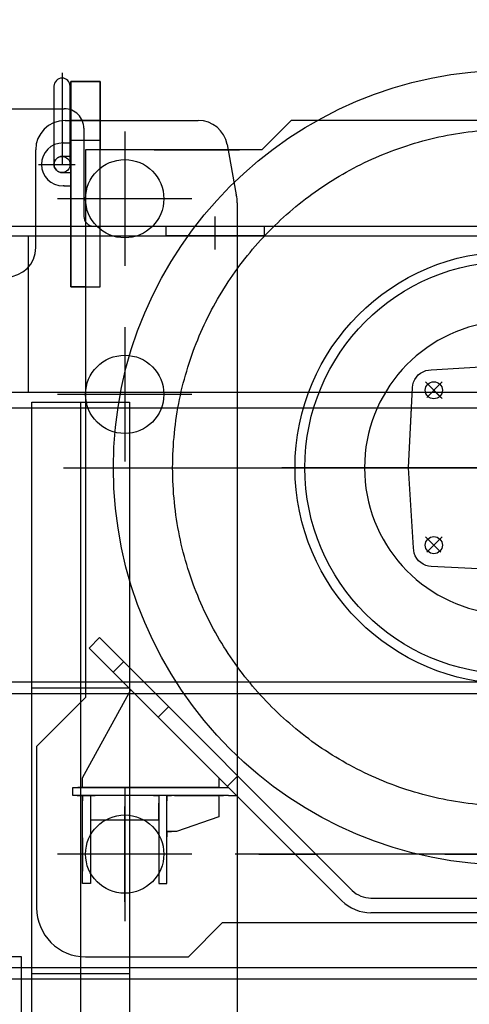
# Model space of a CAD drawing. Extents: x 12936 to 154086, y 9945 to 78013.
# Tile 50 of 64: x 145896 to 146355, y 14310 to 15317. Entities that reach past the tile are written whole.
import ezdxf

# ---------------------------------------------------------------- set-up
doc = ezdxf.new("R2010")
doc.units = 0
doc.header["$LTSCALE"] = 100
doc.header["$MEASUREMENT"] = 0
doc.linetypes.add('CENTER', pattern=[50.5, 30, -9, 2.5, -9])
doc.layers.get('0').update_dxf_attribs({"linetype": 'CONTINUOUS'})
doc.layers.add('16', color=7, linetype='CONTINUOUS')

# ---------------------------------------------------------------- blocks, each defined once
blk = doc.blocks.new('*G159159')
at = {"layer": '16', "color": 7, "linetype": 'CONTINUOUS'}
for p, q in [((145942.069129, 15213.919352), (146078.126629, 15213.919352)), ((146107.651129, 15189.254852), (146116.945129, 15137.830352)), ((145912.067629, 15083.923352), (145912.067629, 15183.926852)), ((146118.016129, 15129.874352), (146118.016129, 13983.926852))]:
    blk.add_line(p, q, dxfattribs=at)
at = {"layer": '16', "color": 7, "linetype": 'CENTER'}
for p, q in [((146003.015629, 15202.567352), (146003.015629, 15065.282852)), ((146071.663129, 15133.928852), (145934.369629, 15133.928852)), ((146003.015629, 15002.578352), (146003.015629, 14865.295352)), ((146071.672129, 14933.923352), (145934.387629, 14933.923352)), ((146003.006629, 14532.583352), (146003.006629, 14395.291352)), ((146071.663129, 14463.928352), (145934.369629, 14463.928352))]:
    blk.add_line(p, q, dxfattribs=at)
at = {"layer": '16', "color": 7, "linetype": 'CONTINUOUS'}
for centre in [(146003.015629, 15133.928852), (146003.015629, 14933.923352), (146003.006629, 14463.928352)]:
    blk.add_circle(centre, 39.99939, dxfattribs=at)
for centre, radius, start, end in [((145942.069129, 15183.908852), 30.010986, 90, 179.96503), ((146078.135629, 15183.935852), 29.992062, 10.21364, 90.01544), ((146087.932129, 15129.874352), 30.084228, 0, 15.33464), ((145882.066129, 15083.923352), 30.001832, -90, 0)]:
    blk.add_arc(centre, radius, start, end, dxfattribs=at)
blk = doc.blocks.new('*G167167')
at = {"layer": '16', "color": 7, "linetype": 'CONTINUOUS'}
for p, q in [((145897.574629, 14358.917852), (145435.004629, 14358.917852)), ((145897.574629, 14208.917852), (145897.574629, 14358.917852))]:
    blk.add_line(p, q, dxfattribs=at)
blk = doc.blocks.new('*G158158')
at = {"color": 7, "linetype": 'CONTINUOUS'}
for name in ['*G159159', '*G167167']:
    blk.add_blockref(name, (0, 0), dxfattribs=at)
blk = doc.blocks.new('*G157157')
at = {"color": 7, "linetype": 'CONTINUOUS'}
blk.add_blockref('*G158158', (0, 0), dxfattribs=at)
blk = doc.blocks.new('*G191191')
at = {"layer": '16', "color": 7, "linetype": 'CONTINUOUS'}
blk.add_line((147718.082629, 14335.919852), (145551.679129, 14335.919852), dxfattribs=at)
blk = doc.blocks.new('*G193193')
at = {"layer": '16', "color": 7, "linetype": 'CONTINUOUS'}
for p, q in [((145908.049129, 14341.916852), (146008.051129, 14341.916852)), ((145908.049129, 14049.917852), (145908.049129, 14341.916852)), ((146008.051129, 14341.916852), (146008.051129, 14049.917852))]:
    blk.add_line(p, q, dxfattribs=at)
at = {"layer": '16', "color": 7, "linetype": 'CENTER'}
blk.add_line((145958.054629, 14049.917852), (145958.054629, 14341.916852), dxfattribs=at)
blk = doc.blocks.new('*G190190')
at = {"color": 7, "linetype": 'CONTINUOUS'}
for name in ['*G191191', '*G193193']:
    blk.add_blockref(name, (0, 0), dxfattribs=at)
blk = doc.blocks.new('*G195195')
at = {"layer": '16', "color": 7, "linetype": 'CONTINUOUS'}
blk.add_line((145908.049129, 14341.916852), (146008.051129, 14341.916852), dxfattribs=at)
blk = doc.blocks.new('*G194194')
at = {"color": 7, "linetype": 'CONTINUOUS'}
blk.add_blockref('*G195195', (0, 0), dxfattribs=at)
blk = doc.blocks.new('*G189189')
at = {"color": 7, "linetype": 'CONTINUOUS'}
for name in ['*G190190', '*G194194']:
    blk.add_blockref(name, (0, 0), dxfattribs=at)
blk = doc.blocks.new('*G198198')
at = {"layer": '16', "color": 7, "linetype": 'CONTINUOUS'}
for p, q in [((147718.082629, 14627.909852), (145551.679129, 14627.909852)), ((145551.679129, 14347.913852), (147718.082629, 14347.913852))]:
    blk.add_line(p, q, dxfattribs=at)
blk = doc.blocks.new('*G200200')
at = {"layer": '16', "color": 7, "linetype": 'CONTINUOUS'}
for p, q in [((145908.049129, 14633.906852), (146008.051129, 14633.906852)), ((145908.049129, 14341.907852), (145908.049129, 14633.906852)), ((146008.051129, 14633.906852), (146008.051129, 14341.907852))]:
    blk.add_line(p, q, dxfattribs=at)
at = {"layer": '16', "color": 7, "linetype": 'CENTER'}
blk.add_line((145958.054629, 14341.907852), (145958.054629, 14633.906852), dxfattribs=at)
blk = doc.blocks.new('*G197197')
at = {"color": 7, "linetype": 'CONTINUOUS'}
for name in ['*G198198', '*G200200']:
    blk.add_blockref(name, (0, 0), dxfattribs=at)
blk = doc.blocks.new('*G202202')
at = {"layer": '16', "color": 7, "linetype": 'CONTINUOUS'}
blk.add_line((145908.049129, 14633.906852), (146008.051129, 14633.906852), dxfattribs=at)
blk = doc.blocks.new('*G201201')
at = {"color": 7, "linetype": 'CONTINUOUS'}
blk.add_blockref('*G202202', (0, 0), dxfattribs=at)
blk = doc.blocks.new('*G196196')
at = {"layer": '16', "color": 7, "linetype": 'CONTINUOUS'}
blk.add_line((145908.049129, 14341.907852), (146008.051129, 14341.907852), dxfattribs=at)
at = {"color": 7, "linetype": 'CONTINUOUS'}
for name in ['*G197197', '*G201201']:
    blk.add_blockref(name, (0, 0), dxfattribs=at)
blk = doc.blocks.new('*G205205')
at = {"layer": '16', "color": 7, "linetype": 'CONTINUOUS'}
for p, q in [((147718.082629, 14919.899852), (145551.679129, 14919.899852)), ((145551.679129, 14639.903852), (147718.082629, 14639.903852))]:
    blk.add_line(p, q, dxfattribs=at)
blk = doc.blocks.new('*G207207')
at = {"layer": '16', "color": 7, "linetype": 'CONTINUOUS'}
for p, q in [((145908.049129, 14925.896852), (146008.051129, 14925.896852)), ((145908.049129, 14633.897852), (145908.049129, 14925.896852)), ((146008.051129, 14925.896852), (146008.051129, 14633.897852))]:
    blk.add_line(p, q, dxfattribs=at)
at = {"layer": '16', "color": 7, "linetype": 'CENTER'}
blk.add_line((145958.054629, 14633.897852), (145958.054629, 14925.896852), dxfattribs=at)
blk = doc.blocks.new('*G204204')
at = {"color": 7, "linetype": 'CONTINUOUS'}
for name in ['*G205205', '*G207207']:
    blk.add_blockref(name, (0, 0), dxfattribs=at)
blk = doc.blocks.new('*G209209')
at = {"layer": '16', "color": 7, "linetype": 'CONTINUOUS'}
blk.add_line((145908.049129, 14925.896852), (146008.051129, 14925.896852), dxfattribs=at)
blk = doc.blocks.new('*G208208')
at = {"color": 7, "linetype": 'CONTINUOUS'}
blk.add_blockref('*G209209', (0, 0), dxfattribs=at)
blk = doc.blocks.new('*G203203')
at = {"layer": '16', "color": 7, "linetype": 'CONTINUOUS'}
blk.add_line((145908.049129, 14633.897852), (146008.051129, 14633.897852), dxfattribs=at)
at = {"color": 7, "linetype": 'CONTINUOUS'}
for name in ['*G204204', '*G208208']:
    blk.add_blockref(name, (0, 0), dxfattribs=at)
blk = doc.blocks.new('*G213213')
at = {"layer": '16', "color": 7, "linetype": 'CONTINUOUS'}
for p, q in [((145447.813129, 15095.900852), (147927.161629, 15095.900852)), ((147927.161629, 14935.903352), (145447.813129, 14935.903352))]:
    blk.add_line(p, q, dxfattribs=at)
at = {"layer": '16', "color": 7, "linetype": 'CENTER'}
blk.add_line((145904.798629, 14935.903352), (145904.798629, 15095.900852), dxfattribs=at)
blk = doc.blocks.new('*G214214')
at = {"layer": '16', "color": 7, "linetype": 'CONTINUOUS'}
for p, q in [((146095.375129, 15081.856352), (146095.375129, 15115.895852)), ((146045.378629, 15095.900852), (146045.378629, 15105.898352)), ((146045.378629, 15105.898352), (146145.380629, 15105.898352)), ((146145.380629, 15105.898352), (146145.380629, 15095.900852)), ((146145.380629, 15095.900852), (146045.378629, 15095.900852))]:
    blk.add_line(p, q, dxfattribs=at)
blk = doc.blocks.new('*G211211')
at = {"color": 7, "linetype": 'CONTINUOUS'}
for name in ['*G213213', '*G214214']:
    blk.add_blockref(name, (0, 0), dxfattribs=at)
blk = doc.blocks.new('*G210210')
at = {"color": 7, "linetype": 'CONTINUOUS'}
blk.add_blockref('*G211211', (0, 0), dxfattribs=at)
blk = doc.blocks.new('*G247247')
at = {"layer": '16', "color": 7, "linetype": 'CONTINUOUS'}
for p, q in [((145372.043629, 15225.896852), (145941.263629, 15225.896852)), ((145961.258629, 15205.910852), (145961.258629, 15115.906352)), ((145406.733978, 15105.898352), (146905.315129, 15105.898352))]:
    blk.add_line(p, q, dxfattribs=at)
for centre, radius, start, end in [((145941.274129, 15205.910852), 19.985962, 0, 90.02625), ((145971.257629, 15115.906352), 9.997559, 180, -90)]:
    blk.add_arc(centre, radius, start, end, dxfattribs=at)
blk = doc.blocks.new('*G243243')
at = {"color": 7, "linetype": 'CONTINUOUS'}
blk.add_blockref('*G247247', (0, 0), dxfattribs=at)
blk = doc.blocks.new('*G240240')
at = {"color": 7, "linetype": 'CONTINUOUS'}
blk.add_blockref('*G243243', (0, 0), dxfattribs=at)
blk = doc.blocks.new('*G250250')
at = {"layer": '16', "color": 7, "linetype": 'CENTER'}
for p, q in [((146330.033629, 14463.947852), (146390.027629, 14463.947852)), ((146390.027629, 14463.947852), (146330.033629, 14463.947852))]:
    blk.add_line(p, q, dxfattribs=at)
at = {"layer": '16', "color": 7, "linetype": 'CONTINUOUS'}
blk.add_line((146381.212129, 14403.943352), (146338.850629, 14403.943352), dxfattribs=at)
blk = doc.blocks.new('*G251251')
at = {"layer": '16', "color": 7, "linetype": 'CENTER'}
for p, q in [((146140.034629, 14463.947852), (146200.028629, 14463.947852)), ((146200.028629, 14463.947852), (146140.034629, 14463.947852))]:
    blk.add_line(p, q, dxfattribs=at)
blk = doc.blocks.new('*G252252')
at = {"layer": '16', "color": 7, "linetype": 'CENTER'}
blk.add_line((146669.987629, 14463.947852), (146115.928129, 14463.947852), dxfattribs=at)
blk = doc.blocks.new('*G249249')
at = {"color": 7, "linetype": 'CONTINUOUS'}
for name in ['*G252252', '*G251251', '*G250250']:
    blk.add_blockref(name, (0, 0), dxfattribs=at)
blk = doc.blocks.new('*G254254')
at = {"layer": '16', "color": 7, "linetype": 'CONTINUOUS'}
for p, q in [((145960.004629, 14541.931352), (146009.204629, 14631.928352)), ((145960.004629, 14531.924852), (145960.004629, 14541.931352)), ((146099.201629, 14541.931352), (146099.201629, 14531.924852)), ((146099.201629, 14531.924852), (145960.004629, 14531.924852))]:
    blk.add_line(p, q, dxfattribs=at)
blk = doc.blocks.new('*G256256')
at = {"layer": '16', "color": 7, "linetype": 'CONTINUOUS'}
for p, q in [((146100.382129, 14523.932852), (146102.626129, 14523.932852)), ((146101.801129, 14523.932852), (146103.331129, 14523.932852)), ((146103.211129, 14523.932852), (146104.036129, 14523.932852))]:
    blk.add_line(p, q, dxfattribs=at)
blk = doc.blocks.new('*G255255')
at = {"layer": '16', "color": 7, "linetype": 'CONTINUOUS'}
for p, q in [((146099.201629, 14523.932852), (146099.201629, 14518.274852)), ((146104.859629, 14523.932852), (146099.201629, 14523.932852))]:
    blk.add_line(p, q, dxfattribs=at)
at = {"color": 7, "linetype": 'CONTINUOUS'}
blk.add_blockref('*G256256', (0, 0), dxfattribs=at)
blk = doc.blocks.new('*G257257')
at = {"layer": '16', "color": 7, "linetype": 'CONTINUOUS'}
for p, q in [((145968.007129, 14515.930352), (145968.007129, 14498.929352)), ((146030.006629, 14523.932852), (145976.008129, 14523.932852)), ((146038.007629, 14498.929352), (146038.007629, 14515.930352)), ((145968.007129, 14498.929352), (146038.007629, 14498.929352))]:
    blk.add_line(p, q, dxfattribs=at)
blk = doc.blocks.new('*G259259')
at = {"layer": '16', "color": 7, "linetype": 'CONTINUOUS'}
for p, q in [((146113.529629, 14523.932852), (146115.370129, 14523.932852)), ((146114.948629, 14523.932852), (146116.075129, 14523.932852)), ((146116.358629, 14523.932852), (146116.780129, 14523.932852))]:
    blk.add_line(p, q, dxfattribs=at)
blk = doc.blocks.new('*G258258')
at = {"layer": '16', "color": 7, "linetype": 'CONTINUOUS'}
blk.add_line((146109.199129, 14523.932852), (146117.201629, 14523.932852), dxfattribs=at)
at = {"color": 7, "linetype": 'CONTINUOUS'}
blk.add_blockref('*G259259', (0, 0), dxfattribs=at)
blk = doc.blocks.new('*G260260')
at = {"layer": '16', "color": 7, "linetype": 'CONTINUOUS'}
for p, q in [((145950.007129, 14531.924852), (146109.199129, 14531.924852)), ((145950.007129, 14523.932852), (145950.007129, 14531.924852)), ((146109.199129, 14523.932852), (145950.007129, 14523.932852))]:
    blk.add_line(p, q, dxfattribs=at)
blk = doc.blocks.new('*G262262')
at = {"layer": '16', "color": 7, "linetype": 'CONTINUOUS'}
for p, q in [((146047.190629, 14487.100352), (146049.424129, 14487.100352)), ((146048.600629, 14487.100352), (146050.129129, 14487.100352)), ((146050.019629, 14487.100352), (146050.843129, 14487.100352))]:
    blk.add_line(p, q, dxfattribs=at)
blk = doc.blocks.new('*G261261')
at = {"layer": '16', "color": 7, "linetype": 'CONTINUOUS'}
for p, q in [((146046.010129, 14487.100352), (146046.010129, 14481.442352)), ((146051.668129, 14487.100352), (146046.010129, 14487.100352))]:
    blk.add_line(p, q, dxfattribs=at)
at = {"color": 7, "linetype": 'CONTINUOUS'}
blk.add_blockref('*G262262', (0, 0), dxfattribs=at)
blk = doc.blocks.new('*G264264')
at = {"layer": '16', "color": 7, "linetype": 'CONTINUOUS'}
for p, q in [((146047.190629, 14523.932852), (146049.424129, 14523.932852)), ((146048.600629, 14523.932852), (146050.129129, 14523.932852)), ((146050.019629, 14523.932852), (146050.843129, 14523.932852))]:
    blk.add_line(p, q, dxfattribs=at)
blk = doc.blocks.new('*G263263')
at = {"layer": '16', "color": 7, "linetype": 'CONTINUOUS'}
for p, q in [((146046.010129, 14523.932852), (146046.001129, 14518.274852)), ((146051.657629, 14523.932852), (146046.010129, 14523.932852))]:
    blk.add_line(p, q, dxfattribs=at)
at = {"color": 7, "linetype": 'CONTINUOUS'}
blk.add_blockref('*G264264', (0, 0), dxfattribs=at)
blk = doc.blocks.new('*G266266')
at = {"layer": '16', "color": 7, "linetype": 'CONTINUOUS'}
for p, q in [((145969.187629, 14523.932852), (145971.421129, 14523.932852)), ((145970.606629, 14523.932852), (145972.135129, 14523.932852)), ((145972.016629, 14523.932852), (145972.840129, 14523.932852))]:
    blk.add_line(p, q, dxfattribs=at)
blk = doc.blocks.new('*G265265')
at = {"layer": '16', "color": 7, "linetype": 'CONTINUOUS'}
for p, q in [((145968.007129, 14523.932852), (145968.007129, 14518.274852)), ((145973.665129, 14523.932852), (145968.007129, 14523.932852))]:
    blk.add_line(p, q, dxfattribs=at)
at = {"color": 7, "linetype": 'CONTINUOUS'}
blk.add_blockref('*G266266', (0, 0), dxfattribs=at)
blk = doc.blocks.new('*G268268')
at = {"layer": '16', "color": 7, "linetype": 'CONTINUOUS'}
for p, q in [((145955.995129, 14523.932852), (145955.171629, 14523.932852)), ((145957.405129, 14523.932852), (145955.876629, 14523.932852)), ((145958.824129, 14523.932852), (145956.590629, 14523.932852))]:
    blk.add_line(p, q, dxfattribs=at)
blk = doc.blocks.new('*G267267')
at = {"layer": '16', "color": 7, "linetype": 'CONTINUOUS'}
for p, q in [((145954.346629, 14523.932852), (145960.004629, 14523.932852)), ((145960.004629, 14523.932852), (145960.004629, 14518.274852))]:
    blk.add_line(p, q, dxfattribs=at)
at = {"color": 7, "linetype": 'CONTINUOUS'}
blk.add_blockref('*G268268', (0, 0), dxfattribs=at)
blk = doc.blocks.new('*G269269')
at = {"layer": '16', "color": 7, "linetype": 'CONTINUOUS'}
for p, q in [((146046.010129, 14487.100352), (146046.010129, 14515.930352)), ((146054.002129, 14523.932852), (146099.201629, 14523.932852)), ((146099.201629, 14523.932852), (146099.201629, 14501.923352)), ((146099.201629, 14501.923352), (146056.007629, 14487.100352)), ((146056.007629, 14487.100352), (146046.010129, 14487.100352))]:
    blk.add_line(p, q, dxfattribs=at)
blk = doc.blocks.new('*G270270')
at = {"layer": '16', "color": 7, "linetype": 'CONTINUOUS'}
for p, q in [((145960.004629, 14523.932852), (145968.007129, 14523.932852)), ((145960.004629, 14433.926852), (145960.004629, 14523.932852)), ((145968.007129, 14523.932852), (145968.007129, 14433.926852)), ((145960.004629, 14451.431852), (145960.004629, 14476.426352)), ((145968.007129, 14476.426352), (145968.007129, 14451.431852)), ((145968.007129, 14433.926852), (145960.004629, 14433.926852))]:
    blk.add_line(p, q, dxfattribs=at)
blk = doc.blocks.new('*G271271')
at = {"layer": '16', "color": 7, "linetype": 'CONTINUOUS'}
for p, q in [((146046.010129, 14523.932852), (146038.007629, 14523.932852)), ((146038.007629, 14523.932852), (146038.007629, 14433.926852)), ((146046.010129, 14433.926852), (146046.010129, 14523.932852)), ((146038.007629, 14476.426352), (146038.007629, 14451.431852)), ((146046.010129, 14451.431852), (146046.010129, 14476.426352)), ((146038.007629, 14433.926852), (146046.010129, 14433.926852))]:
    blk.add_line(p, q, dxfattribs=at)
blk = doc.blocks.new('*G272272')
at = {"layer": '16', "color": 7, "linetype": 'CONTINUOUS'}
for p, q in [((145960.004629, 14480.426852), (145960.004629, 14477.029352)), ((145960.004629, 14477.029352), (145960.004629, 14450.827352)), ((145960.004629, 14451.422852), (145960.004629, 14446.433852))]:
    blk.add_line(p, q, dxfattribs=at)
blk = doc.blocks.new('*G274274')
at = {"layer": '16', "color": 7, "linetype": 'CONTINUOUS'}
for p, q in [((146033.998129, 14523.932852), (146033.173129, 14523.932852)), ((146035.408129, 14523.932852), (146033.878129, 14523.932852)), ((146036.827129, 14523.932852), (146034.583129, 14523.932852))]:
    blk.add_line(p, q, dxfattribs=at)
blk = doc.blocks.new('*G273273')
at = {"layer": '16', "color": 7, "linetype": 'CONTINUOUS'}
for p, q in [((146032.349629, 14523.932852), (146038.007629, 14523.932852)), ((146038.007629, 14523.932852), (146038.007629, 14518.274852))]:
    blk.add_line(p, q, dxfattribs=at)
at = {"color": 7, "linetype": 'CONTINUOUS'}
blk.add_blockref('*G274274', (0, 0), dxfattribs=at)
blk = doc.blocks.new('*G276276')
at = {"layer": '16', "color": 7, "linetype": 'CONTINUOUS'}
for p, q in [((145955.995129, 14531.924852), (145955.171629, 14531.924852)), ((145957.405129, 14531.924852), (145955.876629, 14531.924852)), ((145958.824129, 14531.924852), (145956.590629, 14531.924852))]:
    blk.add_line(p, q, dxfattribs=at)
blk = doc.blocks.new('*G275275')
at = {"layer": '16', "color": 7, "linetype": 'CONTINUOUS'}
for p, q in [((145960.004629, 14531.924852), (145960.004629, 14537.582852)), ((145954.346629, 14531.924852), (145960.004629, 14531.924852))]:
    blk.add_line(p, q, dxfattribs=at)
at = {"color": 7, "linetype": 'CONTINUOUS'}
blk.add_blockref('*G276276', (0, 0), dxfattribs=at)
blk = doc.blocks.new('*G253253')
at = {"color": 7, "linetype": 'CONTINUOUS'}
for name in ['*G254254', '*G275275', '*G260260', '*G267267', '*G270270', '*G257257', '*G265265', '*G273273', '*G271271', '*G263263', '*G269269', '*G255255', '*G258258', '*G261261', '*G272272']:
    blk.add_blockref(name, (0, 0), dxfattribs=at)
blk = doc.blocks.new('*G278278')
at = {"layer": '16', "color": 7, "linetype": 'CONTINUOUS'}
for p, q in [((145948.001629, 15043.933352), (145948.001629, 15253.891352)), ((145948.001629, 15253.891352), (145978.004629, 15253.891352)), ((145948.001629, 15253.891352), (145948.001629, 15043.933352)), ((145978.004629, 15253.891352), (145948.001629, 15253.891352)), ((145978.004629, 15253.891352), (145978.004629, 15183.926852)), ((145978.004629, 15043.933352), (145978.004629, 15253.891352)), ((145978.004629, 15213.928352), (145948.001629, 15213.928352)), ((145948.001629, 15193.933352), (145978.004629, 15193.933352)), ((145963.007629, 15043.933352), (145948.001629, 15043.933352)), ((145948.001629, 15043.933352), (145978.004629, 15043.933352))]:
    blk.add_line(p, q, dxfattribs=at)
blk = doc.blocks.new('*G279279')
at = {"layer": '16', "color": 7, "linetype": 'CENTER'}
for p, q in [((146398.001629, 14402.432852), (146398.001629, 15316.934852)), ((145940.504629, 14858.933852), (146814.503629, 14858.933852))]:
    blk.add_line(p, q, dxfattribs=at)
at = {"layer": '16', "color": 7, "linetype": 'CONTINUOUS'}
for radius in [406.5033, 211.00158]:
    blk.add_circle((146398.001629, 14858.933852), radius, dxfattribs=at)
at = {"layer": '16', "color": 7, "linetype": 'CENTER'}
blk.add_circle((146398.001629, 14858.933852), 346.005255, dxfattribs=at)
blk = doc.blocks.new('*G280280')
at = {"layer": '16', "color": 7, "linetype": 'CONTINUOUS'}
for p, q in [((145941.007129, 15190.939352), (145948.001629, 15190.939352)), ((145948.001629, 15190.939352), (145948.001629, 15183.935852))]:
    blk.add_line(p, q, dxfattribs=at)
blk = doc.blocks.new('*G281281')
at = {"layer": '16', "color": 7, "linetype": 'CENTER'}
for p, q in [((145939.003129, 15262.690352), (145939.003129, 15168.931352)), ((145915.070629, 15168.931352), (145952.369629, 15168.931352))]:
    blk.add_line(p, q, dxfattribs=at)
at = {"layer": '16', "color": 7, "linetype": 'CONTINUOUS'}
for p, q in [((145930.753129, 15248.947352), (145930.753129, 15168.931352)), ((145947.260629, 15168.931352), (145947.260629, 15248.947352)), ((145940.009629, 15190.930352), (145941.007129, 15190.930352)), ((145948.001629, 15177.188852), (145939.003129, 15177.188852)), ((145939.003129, 15160.681352), (145948.001629, 15160.681352)), ((145948.001629, 15160.681352), (145948.001629, 15153.934352)), ((145941.007129, 15146.939852), (145940.009629, 15146.939852))]:
    blk.add_line(p, q, dxfattribs=at)
blk.add_circle((145939.003129, 15168.931352), 8.258057, dxfattribs=at)
for centre, radius, start, end in [((145939.003129, 15248.947352), 8.258057, 0, 180), ((145940.009629, 15168.931352), 22.000122, 90, 180), ((145940.009629, 15168.931352), 22.000122, 180, -90), ((145939.003129, 15168.931352), 8.258057, 90, -90)]:
    blk.add_arc(centre, radius, start, end, dxfattribs=at)
blk = doc.blocks.new('*G282282')
at = {"layer": '16', "color": 7, "linetype": 'CONTINUOUS'}
for p, q in [((146953.004629, 15076.928852), (146993.003629, 15173.929352)), ((146993.003629, 15173.929352), (147103.004629, 15173.929352)), ((147003.010129, 15173.929352), (147103.004629, 15173.929352)), ((146953.004629, 15066.931352), (146953.004629, 15076.928852)), ((146993.003629, 15066.931352), (146953.004629, 15066.931352)), ((146993.003629, 15066.931352), (147005.591629, 15066.931352)), ((146993.003629, 14578.928852), (146993.003629, 15066.931352)), ((147103.004629, 15023.929352), (147097.996129, 15023.929352)), ((147103.004629, 15023.929352), (147097.996129, 15023.929352)), ((147072.992629, 14998.925852), (147072.992629, 14753.930852)), ((147072.992629, 14998.925852), (147072.992629, 14753.930852)), ((147097.996129, 14728.919852), (147103.004629, 14728.919852)), ((147097.996129, 14728.919852), (147103.004629, 14728.919852)), ((147003.010129, 14578.928852), (146993.003629, 14578.928852)), ((147103.004629, 14578.928852), (146993.003629, 14578.928852)), ((147103.004629, 14578.928852), (147003.010129, 14578.928852))]:
    blk.add_line(p, q, dxfattribs=at)
at = {"layer": '16', "color": 7, "linetype": 'CENTER'}
for p, q in [((147103.004629, 15036.554852), (147103.004629, 15161.303852)), ((147040.639129, 15098.929352), (147165.379129, 15098.929352)), ((147103.004629, 14716.303352), (147103.004629, 14591.552852)), ((147040.639129, 14653.928852), (147165.379129, 14653.928852))]:
    blk.add_line(p, q, dxfattribs=at)
at = {"layer": '16', "color": 7, "linetype": 'CONTINUOUS'}
for centre in [(147103.004629, 15098.929352), (147103.004629, 14653.928852)]:
    blk.add_circle(centre, 35.00061, dxfattribs=at)
for centre, radius, start, end in [((147103.004629, 15098.929352), 75, -90, 90), ((147103.004629, 15098.929352), 75, -90, 90), ((147098.005129, 14998.916852), 25.012209, 90, 179.95807), ((147098.005129, 14998.916852), 25.012209, 90, 179.95807), ((147097.996129, 14753.921852), 25.003053, 180, -89.979), ((147097.996129, 14753.921852), 25.003053, 180, -89.979), ((147103.004629, 14653.928852), 75, -90, 90), ((147103.004629, 14653.928852), 75, -90, 90)]:
    blk.add_arc(centre, radius, start, end, dxfattribs=at)
blk = doc.blocks.new('*G283283')
at = {"layer": '16', "color": 7, "linetype": 'CONTINUOUS'}
for p, q in [((146893.009129, 14531.924852), (146893.009129, 15066.931352)), ((146893.009129, 15066.931352), (146993.003629, 15066.931352)), ((146993.003629, 15066.931352), (146993.003629, 14531.924852)), ((146993.003629, 14531.924852), (146893.009129, 14531.924852))]:
    blk.add_line(p, q, dxfattribs=at)
blk = doc.blocks.new('*G284284')
at = {"layer": '16', "color": 7, "linetype": 'CONTINUOUS'}
for p, q in [((146033.009629, 15183.926852), (146114.756629, 15183.926852)), ((146114.756629, 15183.926852), (146033.009629, 15183.926852))]:
    blk.add_line(p, q, dxfattribs=at)
blk = doc.blocks.new('*G285285')
at = {"layer": '16', "color": 7, "linetype": 'CENTER'}
for p, q in [((146398.001629, 15093.389852), (146398.001629, 14624.467352)), ((146416.559629, 15026.932352), (146379.445129, 15026.932352)), ((146632.469629, 14858.933852), (146163.545629, 14858.933852)), ((146416.559629, 14690.933852), (146379.445129, 14690.933852))]:
    blk.add_line(p, q, dxfattribs=at)
at = {"layer": '16', "color": 7, "linetype": 'CONTINUOUS'}
for p, q in [((146382.008629, 15026.932352), (146382.008629, 15008.072852)), ((146414.005129, 15008.072852), (146414.005129, 15026.932352)), ((146382.008629, 14709.784352), (146382.008629, 14690.933852)), ((146414.005129, 14690.933852), (146414.005129, 14709.784352))]:
    blk.add_line(p, q, dxfattribs=at)
for centre, radius, start, end in [((146398.001629, 15026.932352), 16.003417, 0, 180), ((146398.001629, 14858.933852), 149.994594, 96.12137, -96.12067), ((146398.001629, 14858.933852), 150.00468, -83.875524, 83.87547), ((146398.001629, 14690.933852), 15.994263, 180, 0)]:
    blk.add_arc(centre, radius, start, end, dxfattribs=at)
blk = doc.blocks.new('*G286286')
at = {"layer": '16', "color": 7, "linetype": 'CONTINUOUS'}
blk.add_line((146973.667129, 15066.931352), (146968.009129, 15066.931352), dxfattribs=at)
blk = doc.blocks.new('*G288288')
at = {"layer": '16', "color": 7, "linetype": 'CONTINUOUS'}
for p, q in [((146028.467629, 15183.926852), (146027.909629, 15183.926852)), ((146029.172629, 15183.926852), (146028.266629, 15183.926852)), ((146029.886629, 15183.926852), (146028.614629, 15183.926852)), ((146030.591629, 15183.926852), (146028.971629, 15183.926852)), ((146031.296629, 15183.926852), (146029.319629, 15183.926852)), ((146032.001629, 15183.926852), (146029.676629, 15183.926852))]:
    blk.add_line(p, q, dxfattribs=at)
blk = doc.blocks.new('*G287287')
at = {"layer": '16', "color": 7, "linetype": 'CONTINUOUS'}
blk.add_line((146033.009629, 15183.926852), (146027.351629, 15183.926852), dxfattribs=at)
at = {"color": 7, "linetype": 'CONTINUOUS'}
blk.add_blockref('*G288288', (0, 0), dxfattribs=at)
blk = doc.blocks.new('*G290290')
at = {"layer": '16', "color": 7, "linetype": 'CONTINUOUS'}
for p, q in [((146115.461629, 15183.926852), (146115.022129, 15183.926852)), ((146116.166629, 15183.926852), (146115.278629, 15183.926852)), ((146116.871629, 15183.926852), (146115.535129, 15183.926852)), ((146117.585629, 15183.926852), (146115.791629, 15183.926852)), ((146118.290629, 15183.926852), (146116.057129, 15183.926852))]:
    blk.add_line(p, q, dxfattribs=at)
blk = doc.blocks.new('*G289289')
at = {"layer": '16', "color": 7, "linetype": 'CONTINUOUS'}
blk.add_line((146114.756629, 15183.926852), (146120.414629, 15183.926852), dxfattribs=at)
at = {"color": 7, "linetype": 'CONTINUOUS'}
blk.add_blockref('*G290290', (0, 0), dxfattribs=at)
blk = doc.blocks.new('*G291291')
at = {"layer": '16', "color": 7, "linetype": 'CONTINUOUS'}
for p, q in [((146882.398129, 14748.731852), (146893.009129, 14759.342852)), ((146893.009129, 14759.342852), (146893.009129, 14738.120852)), ((146893.009129, 14738.120852), (146882.398129, 14748.731852))]:
    blk.add_line(p, q, dxfattribs=at)
blk = doc.blocks.new('*G292292')
at = {"layer": '16', "color": 7, "linetype": 'CONTINUOUS'}
for p, q in [((146933.503129, 15215.695352), (146933.503129, 15235.690352)), ((146933.503129, 15199.691852), (146933.503129, 15235.690352)), ((146950.010629, 15215.695352), (146950.010629, 15235.690352)), ((146950.010629, 15235.690352), (146950.010629, 15199.691852)), ((147000.007129, 15235.690352), (147000.007129, 15215.695352)), ((147000.007129, 15197.935352), (147000.007129, 15235.690352)), ((147016.505629, 15235.690352), (147016.505629, 15199.691852)), ((147016.505629, 15235.690352), (147016.505629, 15199.691852)), ((146998.001629, 15210.697352), (146952.005629, 15210.697352)), ((146952.005629, 15210.697352), (146952.005629, 15166.925852)), ((146998.001629, 15166.925852), (146998.001629, 15210.697352)), ((146951.759629, 15197.935352), (146951.759629, 15181.445852)), ((146952.005629, 15197.944352), (146998.001629, 15197.944352)), ((146998.258129, 15181.436852), (146998.001629, 15197.944352)), ((146998.001629, 15197.944352), (147000.007129, 15197.935352)), ((146998.001629, 15181.445852), (146952.005629, 15181.445852)), ((146952.005629, 15166.925852), (146998.001629, 15166.925852))]:
    blk.add_line(p, q, dxfattribs=at)
at = {"layer": '16', "color": 7, "linetype": 'CENTER'}
for p, q in [((146975.003629, 15217.499852), (146975.003629, 15166.285352)), ((147002.909629, 15188.926352), (146945.780629, 15188.926352))]:
    blk.add_line(p, q, dxfattribs=at)
at = {"layer": '16', "color": 7, "linetype": 'CONTINUOUS'}
for centre, radius, start, end in [((146975.003629, 15235.681352), 41.500854, 90, 179.98737), ((146975.003629, 15235.681352), 41.500854, 90, 179.98737), ((146975.014129, 15235.690352), 41.4917, 0, 90.01265), ((146975.014129, 15235.690352), 41.4917, 0, 90.01265), ((146975.003629, 15235.700852), 24.993897, 90, -179.979), ((146975.014129, 15235.690352), 25.003053, 90, 179.979), ((146975.003629, 15235.700852), 25.003053, 0, 90.02098), ((146974.994629, 15235.690352), 25.012208, 0, 89.97902), ((146951.750629, 15199.691852), 18.24646, 180, -89.97125), ((146951.759629, 15199.682852), 1.748681, 180, -89.70001), ((146998.258129, 15199.682852), 18.24646, -90, 0.028755), ((146998.258129, 15199.682852), 18.244365, -74.903364, 0.029129)]:
    blk.add_arc(centre, radius, start, end, dxfattribs=at)
blk = doc.blocks.new('*G293293')
at = {"layer": '16', "color": 7, "linetype": 'CONTINUOUS'}
for p, q in [((145948.001629, 15146.939852), (145948.001629, 15153.934352)), ((145941.007129, 15146.939852), (145948.001629, 15146.939852))]:
    blk.add_line(p, q, dxfattribs=at)
blk = doc.blocks.new('*G294294')
at = {"layer": '16', "color": 7, "linetype": 'CONTINUOUS'}
for p, q in [((146560.508629, 14426.849852), (146882.398129, 14748.749852)), ((146882.398129, 14748.749852), (146893.009129, 14738.138852)), ((146893.009129, 14738.138852), (146571.110629, 14416.247852)), ((146875.330129, 14741.672852), (146885.932129, 14731.070852)), ((145966.541629, 14674.600352), (145977.152629, 14685.211352)), ((145977.152629, 14685.211352), (146235.505129, 14426.849852)), ((146224.903129, 14416.247852), (145966.541629, 14674.600352)), ((146001.899629, 14660.465852), (145991.288629, 14649.854852)), ((146037.202129, 14603.939852), (146047.804129, 14614.550852)), ((146677.495129, 14543.836352), (146748.200629, 14614.550852)), ((146748.200629, 14614.550852), (146758.811629, 14603.939852)), ((146758.811629, 14603.939852), (146688.106129, 14533.234352)), ((146118.518629, 14543.836352), (146107.907629, 14533.234352)), ((146688.106129, 14533.234352), (146677.495129, 14543.836352)), ((146254.594129, 14418.940352), (146541.410629, 14418.940352)), ((146541.410629, 14403.934352), (146254.594129, 14403.934352))]:
    blk.add_line(p, q, dxfattribs=at)
for centre, radius, start, end in [((146254.594129, 14445.920852), 26.982618, -135.02866, -90.00116), ((146541.410629, 14445.947852), 27.008057, -90, -45), ((146254.594129, 14445.883352), 41.949957, -135.0542, -90.00116), ((146541.410629, 14445.902852), 41.967774, -90, -44.95581)]:
    blk.add_arc(centre, radius, start, end, dxfattribs=at)
blk = doc.blocks.new('*G295295')
at = {"layer": '16', "color": 7, "linetype": 'CONTINUOUS'}
for p, q in [((146173.001629, 15213.928352), (146143.009129, 15183.926852)), ((147003.010129, 15213.928352), (146173.001629, 15213.928352)), ((146575.010629, 15213.928352), (146576.209129, 15213.928352)), ((147003.010129, 14408.933852), (147003.010129, 15213.928352)), ((146143.009129, 15183.926852), (145963.007629, 15183.926852)), ((145963.007629, 15183.926852), (145963.007629, 14623.925852)), ((145963.007629, 14623.925852), (145913.011129, 14573.929352)), ((145913.011129, 14573.929352), (145913.011129, 14408.933852)), ((146068.009129, 14358.926852), (146103.010129, 14393.927852)), ((146103.010129, 14393.927852), (146728.004629, 14393.927852)), ((146728.004629, 14393.927852), (146763.004129, 14358.926852)), ((145963.007629, 14358.926852), (146068.009129, 14358.926852)), ((146763.004129, 14358.926852), (146953.004629, 14358.926852))]:
    blk.add_line(p, q, dxfattribs=at)
at = {"layer": '16', "color": 7, "linetype": 'CENTER'}
for p, q in [((146398.001629, 14645.341352), (146398.001629, 15121.844852)), ((146398.001629, 15121.844852), (146398.001629, 14645.341352)), ((146612.299129, 14858.933852), (146183.714629, 14858.933852)), ((146003.006629, 14415.103352), (146003.006629, 14512.744352)), ((146828.006629, 14415.103352), (146828.006629, 14512.744352)), ((146051.869129, 14463.928352), (145954.136629, 14463.928352))]:
    blk.add_line(p, q, dxfattribs=at)
at = {"layer": '16', "color": 7, "linetype": 'CONTINUOUS'}
blk.add_circle((146398.001629, 14858.933852), 220.99914, dxfattribs=at)
for centre, radius, start, end in [((145963.007629, 14408.914352), 49.996951, 180, -89.979), ((146953.004629, 14408.933852), 50.006103, -90, 0)]:
    blk.add_arc(centre, radius, start, end, dxfattribs=at)
blk = doc.blocks.new('*G277277')
at = {"color": 7, "linetype": 'CONTINUOUS'}
for name in ['*G279279', '*G292292', '*G281281', '*G278278', '*G295295', '*G280280', '*G287287', '*G284284', '*G289289', '*G282282', '*G293293', '*G285285', '*G283283', '*G286286', '*G291291', '*G294294']:
    blk.add_blockref(name, (0, 0), dxfattribs=at)
blk = doc.blocks.new('*G296296')
at = {"layer": '16', "color": 7, "linetype": 'CENTER'}
for p, q in [((146398.001629, 14746.927352), (146398.001629, 14970.929852)), ((146326.106629, 14930.828852), (146310.221629, 14946.713852)), ((146311.513129, 14930.828852), (146327.396629, 14946.713852)), ((146311.513129, 14945.422352), (146327.396629, 14929.538852)), ((146484.502129, 14930.828852), (146468.617129, 14946.713852)), ((146469.907129, 14930.828852), (146485.792129, 14946.713852)), ((146286.005629, 14858.933852), (146510.008129, 14858.933852)), ((146326.106629, 14772.434852), (146310.221629, 14788.318352)), ((146311.513129, 14772.434852), (146327.396629, 14788.318352)), ((146469.898129, 14772.434852), (146485.792129, 14788.318352)), ((146469.898129, 14787.028352), (146485.792129, 14771.143352))]:
    blk.add_line(p, q, dxfattribs=at)
at = {"layer": '16', "color": 7, "linetype": 'CONTINUOUS'}
for p, q in [((146307.850129, 14957.102852), (146310.578629, 14958.139352)), ((146307.850129, 14957.102852), (146310.578629, 14958.139352)), ((146310.578629, 14958.139352), (146313.352129, 14958.737852)), ((146310.578629, 14958.139352), (146313.352129, 14958.737852)), ((146313.352129, 14958.737852), (146316.080629, 14958.926852)), ((146313.352129, 14958.737852), (146316.080629, 14958.926852)), ((146316.080629, 14958.926852), (146398.001629, 14963.926352)), ((146398.001629, 14963.926352), (146479.933129, 14959.832852)), ((146479.933129, 14959.832852), (146482.652629, 14959.507352)), ((146482.652629, 14959.507352), (146485.396129, 14958.770852)), ((146485.396129, 14958.770852), (146488.072129, 14957.600852)), ((146488.072129, 14957.600852), (146490.577129, 14955.998852)), ((146298.164629, 14946.317852), (146299.334629, 14948.993852)), ((146298.164629, 14946.317852), (146299.334629, 14948.993852)), ((146299.334629, 14948.993852), (146300.936629, 14951.498852)), ((146299.334629, 14948.993852), (146300.936629, 14951.498852)), ((146300.936629, 14951.498852), (146302.937629, 14953.738352)), ((146300.936629, 14951.498852), (146302.937629, 14953.738352)), ((146302.937629, 14953.738352), (146305.270129, 14955.625352)), ((146302.937629, 14953.738352), (146305.270129, 14955.625352)), ((146305.270129, 14955.625352), (146307.850129, 14957.102852)), ((146305.270129, 14955.625352), (146307.850129, 14957.102852)), ((146490.577129, 14955.998852), (146492.816629, 14953.999352)), ((146492.816629, 14953.999352), (146494.703629, 14951.665352)), ((146494.703629, 14951.665352), (146496.181129, 14949.085352)), ((146496.181129, 14949.085352), (146497.217629, 14946.356852)), ((146293.009129, 14858.933852), (146297.102629, 14940.854852)), ((146295.032629, 14899.426352), (146297.102629, 14940.854852)), ((146297.102629, 14940.854852), (146297.428129, 14943.574352)), ((146297.102629, 14940.854852), (146297.428129, 14943.574352)), ((146297.428129, 14943.574352), (146298.164629, 14946.317852)), ((146297.428129, 14943.574352), (146298.164629, 14946.317852)), ((146497.217629, 14946.427352), (146497.816129, 14943.599852)), ((146497.217629, 14946.356852), (146497.816129, 14943.583352)), ((146497.816129, 14943.599852), (146498.005129, 14940.854852)), ((146497.816129, 14943.583352), (146498.005129, 14940.854852)), ((146498.005129, 14940.854852), (146503.004629, 14858.933852)), ((146298.008629, 14777.002352), (146293.009129, 14858.933852)), ((146503.004629, 14858.933852), (146498.911129, 14777.002352)), ((146298.197629, 14774.257352), (146298.008629, 14777.002352)), ((146298.197629, 14774.273852), (146298.008629, 14777.002352)), ((146498.911129, 14777.002352), (146498.585629, 14774.282852)), ((146498.911129, 14777.002352), (146498.585629, 14774.282852)), ((146298.796129, 14771.500352), (146298.197629, 14774.273852)), ((146298.796129, 14771.429852), (146298.197629, 14774.257352)), ((146299.832629, 14768.771852), (146298.796129, 14771.500352)), ((146301.310129, 14766.191852), (146299.832629, 14768.771852)), ((146495.077129, 14766.358352), (146493.077629, 14764.118852)), ((146495.077129, 14766.358352), (146493.077629, 14764.118852)), ((146496.679129, 14768.863352), (146495.077129, 14766.358352)), ((146496.679129, 14768.863352), (146495.077129, 14766.358352)), ((146497.849129, 14771.539352), (146496.679129, 14768.863352)), ((146497.849129, 14771.539352), (146496.679129, 14768.863352)), ((146498.585629, 14774.282852), (146497.849129, 14771.539352)), ((146498.585629, 14774.282852), (146497.849129, 14771.539352)), ((146303.197129, 14763.857852), (146301.310129, 14766.191852)), ((146305.436629, 14761.858352), (146303.197129, 14763.857852)), ((146307.941629, 14760.256352), (146305.436629, 14761.858352)), ((146310.617629, 14759.086352), (146307.941629, 14760.256352)), ((146313.361129, 14758.349852), (146310.617629, 14759.086352)), ((146316.080629, 14758.024352), (146313.361129, 14758.349852)), ((146398.001629, 14753.930852), (146316.080629, 14758.024352)), ((146479.933129, 14758.930352), (146398.001629, 14753.930852)), ((146482.661629, 14759.119352), (146479.933129, 14758.930352)), ((146482.661629, 14759.119352), (146479.933129, 14758.930352)), ((146485.435129, 14759.717852), (146482.661629, 14759.119352)), ((146485.435129, 14759.717852), (146482.661629, 14759.119352)), ((146488.163629, 14760.754352), (146485.435129, 14759.717852)), ((146488.163629, 14760.754352), (146485.435129, 14759.717852)), ((146490.743629, 14762.231852), (146488.163629, 14760.754352)), ((146490.743629, 14762.231852), (146488.163629, 14760.754352)), ((146493.077629, 14764.118852), (146490.743629, 14762.231852)), ((146493.077629, 14764.118852), (146490.743629, 14762.231852))]:
    blk.add_line(p, q, dxfattribs=at)
for centre in [(146318.809129, 14938.126352), (146477.204629, 14938.126352), (146318.809129, 14779.730852), (146477.204629, 14779.730852)]:
    blk.add_circle(centre, 8.752441, dxfattribs=at)
blk = doc.blocks.new('*G297297')
at = {"layer": '16', "color": 7, "linetype": 'CENTER'}
blk.add_line((146238.004129, 14858.933852), (146208.002629, 14858.933852), dxfattribs=at)
blk = doc.blocks.new('*G300300')
at = {"layer": '16', "color": 7, "linetype": 'CONTINUOUS'}
for p, q in [((146033.009629, 15183.926852), (146114.756629, 15183.926852)), ((146114.756629, 15183.926852), (146033.009629, 15183.926852))]:
    blk.add_line(p, q, dxfattribs=at)
blk = doc.blocks.new('*G301301')
at = {"layer": '16', "color": 7, "linetype": 'CONTINUOUS'}
blk.add_line((146893.009129, 15066.931352), (146893.009129, 15061.273352), dxfattribs=at)
blk = doc.blocks.new('*G303303')
at = {"layer": '16', "color": 7, "linetype": 'CONTINUOUS'}
for p, q in [((146028.467629, 15183.926852), (146027.909629, 15183.926852)), ((146029.172629, 15183.926852), (146028.266629, 15183.926852)), ((146029.886629, 15183.926852), (146028.614629, 15183.926852)), ((146030.591629, 15183.926852), (146028.971629, 15183.926852)), ((146031.296629, 15183.926852), (146029.319629, 15183.926852)), ((146032.001629, 15183.926852), (146029.676629, 15183.926852))]:
    blk.add_line(p, q, dxfattribs=at)
blk = doc.blocks.new('*G302302')
at = {"layer": '16', "color": 7, "linetype": 'CONTINUOUS'}
blk.add_line((146033.009629, 15183.926852), (146027.351629, 15183.926852), dxfattribs=at)
at = {"color": 7, "linetype": 'CONTINUOUS'}
blk.add_blockref('*G303303', (0, 0), dxfattribs=at)
blk = doc.blocks.new('*G305305')
at = {"layer": '16', "color": 7, "linetype": 'CONTINUOUS'}
for p, q in [((146115.461629, 15183.926852), (146115.022129, 15183.926852)), ((146116.166629, 15183.926852), (146115.278629, 15183.926852)), ((146116.871629, 15183.926852), (146115.535129, 15183.926852)), ((146117.585629, 15183.926852), (146115.791629, 15183.926852)), ((146118.290629, 15183.926852), (146116.057129, 15183.926852))]:
    blk.add_line(p, q, dxfattribs=at)
blk = doc.blocks.new('*G304304')
at = {"layer": '16', "color": 7, "linetype": 'CONTINUOUS'}
blk.add_line((146114.756629, 15183.926852), (146120.414629, 15183.926852), dxfattribs=at)
at = {"color": 7, "linetype": 'CONTINUOUS'}
blk.add_blockref('*G305305', (0, 0), dxfattribs=at)
blk = doc.blocks.new('*G299299')
at = {"color": 7, "linetype": 'CONTINUOUS'}
for name in ['*G302302', '*G300300', '*G304304', '*G301301']:
    blk.add_blockref(name, (0, 0), dxfattribs=at)
blk = doc.blocks.new('*G248248')
at = {"color": 7, "linetype": 'CONTINUOUS'}
for name in ['*G277277', '*G299299', '*G296296', '*G297297', '*G253253', '*G249249']:
    blk.add_blockref(name, (0, 0), dxfattribs=at)

msp = doc.modelspace()

# ---------------------------------------------------------------- block references
at = {"color": 7, "linetype": 'CONTINUOUS'}
for name in ['*G240240', '*G248248', '*G157157', '*G210210', '*G203203', '*G196196', '*G189189']:
    msp.add_blockref(name, (0, 0), dxfattribs=at)

doc.saveas('drawing.dxf')
